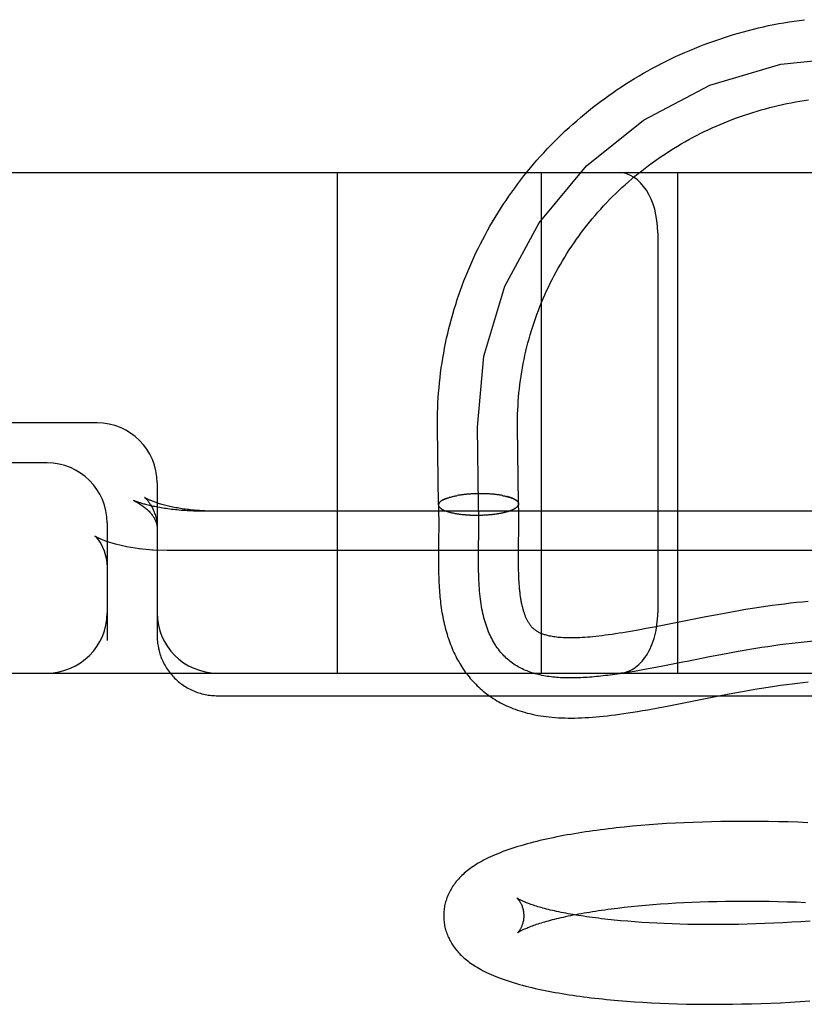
# Model space of a CAD drawing. Header units: inches. Extents: x 0 to 291, y 0 to 188.
# Tile 36 of 94: x 32.748 to 32.944, y 97.999 to 98.245. Entities that reach past the tile are written whole.
import ezdxf

# ---------------------------------------------------------------- set-up
doc = ezdxf.new("R2010")
doc.units = ezdxf.units.IN
doc.header["$LTSCALE"] = 16.01262
doc.header["$MEASUREMENT"] = 0
doc.linetypes.add('HIDDEN', pattern=[0.2, 0.1, -0.1])
doc.layers.add('DEFAULT_2', color=8, linetype='HIDDEN')

msp = doc.modelspace()

# ---------------------------------------------------------------- linework, layer by layer
at = {"layer": 'DEFAULT_2', "color": 8, "linetype": 'HIDDEN'}
for p, q in [((32.48774, 98.20661), (34.80274, 98.20661)), ((32.82774, 98.08161), (32.82774, 98.20661)), ((32.87874, 98.08161), (32.87874, 98.20661)), ((32.91274, 98.08161), (32.91274, 98.20661)), ((32.90774, 98.19161), (32.90774, 98.09661)), ((32.76774, 98.14411), (32.59774, 98.14411)), ((32.85275, 98.14287), (32.85274, 98.14411)), ((32.853, 98.1236), (32.85275, 98.14287)), ((32.863, 98.12373), (32.86275, 98.143)), ((32.87275, 98.14312), (32.87274, 98.14411)), ((32.87299, 98.12385), (32.87275, 98.14312)), ((32.75524, 98.13411), (32.59774, 98.13411)), ((32.78274, 98.12911), (32.78274, 98.09087)), ((32.85789, 98.12597), (32.85771, 98.12594)), ((32.85806, 98.126), (32.85786, 98.12597)), ((32.85825, 98.12603), (32.85803, 98.126)), ((32.85843, 98.12606), (32.85821, 98.12603)), ((32.85861, 98.12608), (32.85839, 98.12606)), ((32.8588, 98.12611), (32.85858, 98.12608)), ((32.85899, 98.12614), (32.85876, 98.12611)), ((32.85918, 98.12616), (32.85895, 98.12613)), ((32.85937, 98.12618), (32.85914, 98.12616)), ((32.85956, 98.1262), (32.85933, 98.12618)), ((32.85976, 98.12622), (32.85952, 98.1262)), ((32.85995, 98.12624), (32.85971, 98.12622)), ((32.86015, 98.12626), (32.85991, 98.12624)), ((32.86035, 98.12628), (32.8601, 98.12626)), ((32.86055, 98.1263), (32.8603, 98.12628)), ((32.86075, 98.12631), (32.8605, 98.1263)), ((32.86095, 98.12633), (32.8607, 98.12631)), ((32.86116, 98.12634), (32.8609, 98.12633)), ((32.86136, 98.12635), (32.8611, 98.12634)), ((32.86156, 98.12636), (32.8613, 98.12635)), ((32.86177, 98.12637), (32.86151, 98.12636)), ((32.86197, 98.12638), (32.86171, 98.12637)), ((32.86218, 98.12639), (32.86191, 98.12638)), ((32.86238, 98.12639), (32.86212, 98.12639)), ((32.86259, 98.1264), (32.86232, 98.1264)), ((32.8628, 98.1264), (32.86253, 98.1264)), ((32.863, 98.12641), (32.86273, 98.12641)), ((32.86321, 98.12641), (32.86294, 98.12641)), ((32.86342, 98.12641), (32.86314, 98.12641)), ((32.86362, 98.12641), (32.86335, 98.12641)), ((32.86383, 98.12641), (32.86355, 98.12641)), ((32.86403, 98.1264), (32.86376, 98.12641)), ((32.86424, 98.1264), (32.86396, 98.12641)), ((32.86444, 98.1264), (32.86417, 98.12641)), ((32.86465, 98.12639), (32.86437, 98.1264)), ((32.86485, 98.12638), (32.86457, 98.1264)), ((32.86505, 98.12637), (32.86478, 98.12639)), ((32.86526, 98.12636), (32.86498, 98.12638)), ((32.86546, 98.12635), (32.86518, 98.12637)), ((32.86566, 98.12634), (32.86538, 98.12636)), ((32.86585, 98.12633), (32.86558, 98.12635)), ((32.86605, 98.12631), (32.86578, 98.12634)), ((32.86625, 98.1263), (32.86597, 98.12633)), ((32.86644, 98.12628), (32.86617, 98.12631)), ((32.86664, 98.12627), (32.86636, 98.1263)), ((32.86683, 98.12625), (32.86656, 98.12628)), ((32.86702, 98.12623), (32.86675, 98.12626)), ((32.86721, 98.12621), (32.86694, 98.12624)), ((32.86739, 98.12619), (32.86712, 98.12622)), ((32.86758, 98.12616), (32.86731, 98.1262)), ((32.86776, 98.12614), (32.8675, 98.12618)), ((32.86794, 98.12611), (32.86768, 98.12616)), ((32.86812, 98.12609), (32.86786, 98.12613)), ((32.86829, 98.12606), (32.86804, 98.12611)), ((32.86847, 98.12603), (32.86821, 98.12608)), ((32.86864, 98.12601), (32.86839, 98.12605)), ((32.86881, 98.12598), (32.86856, 98.12603)), ((32.86898, 98.12595), (32.86873, 98.126)), ((32.8689, 98.12597), (32.86906, 98.12594)), ((32.86898, 98.12595), (32.86922, 98.1259)), ((32.86914, 98.12591), (32.86938, 98.12587)), ((32.8693, 98.12588), (32.86954, 98.12584)), ((32.86946, 98.12585), (32.86969, 98.1258)), ((32.86962, 98.12581), (32.86984, 98.12577)), ((32.86977, 98.12578), (32.86999, 98.12573)), ((32.77753, 98.12444), (32.77684, 98.12473)), ((32.85402, 98.1248), (32.85474, 98.12514)), ((32.85304, 98.12134), (32.85305, 98.11996)), ((32.85694, 98.12153), (32.85714, 98.12149)), ((32.85711, 98.1215), (32.85731, 98.12146)), ((32.85728, 98.12147), (32.85748, 98.12143)), ((32.85745, 98.12144), (32.85766, 98.1214)), ((32.85762, 98.12141), (32.85784, 98.12137)), ((32.8578, 98.12138), (32.85802, 98.12135)), ((32.85798, 98.12136), (32.8582, 98.12132)), ((32.85816, 98.12133), (32.85839, 98.1213)), ((32.85834, 98.12131), (32.85857, 98.12127)), ((32.85853, 98.12128), (32.85876, 98.12125)), ((32.85871, 98.12126), (32.85895, 98.12123)), ((32.8589, 98.12124), (32.85915, 98.12121)), ((32.85909, 98.12122), (32.85934, 98.12119)), ((32.85928, 98.1212), (32.85954, 98.12117)), ((32.85948, 98.12118), (32.85973, 98.12116)), ((32.85967, 98.12117), (32.85993, 98.12114)), ((32.85987, 98.12115), (32.86013, 98.12113)), ((32.86007, 98.12114), (32.86034, 98.12111)), ((32.86027, 98.12112), (32.86047, 98.12111)), ((32.86034, 98.12111), (32.86067, 98.1211)), ((32.86054, 98.1211), (32.86087, 98.12109)), ((32.86074, 98.12109), (32.86108, 98.12108)), ((32.86095, 98.12108), (32.86128, 98.12107)), ((32.86115, 98.12107), (32.86149, 98.12107)), ((32.86136, 98.12107), (32.86169, 98.12106)), ((32.86157, 98.12106), (32.8619, 98.12106)), ((32.86178, 98.12105), (32.86211, 98.12105)), ((32.86198, 98.12105), (32.86231, 98.12105)), ((32.86219, 98.12105), (32.86252, 98.12105)), ((32.8624, 98.12105), (32.86273, 98.12105)), ((32.86261, 98.12105), (32.86294, 98.12105)), ((32.86282, 98.12105), (32.86315, 98.12105)), ((32.86303, 98.12105), (32.86335, 98.12106)), ((32.86305, 98.11939), (32.86305, 98.12103)), ((32.86324, 98.12105), (32.86356, 98.12106)), ((32.86345, 98.12106), (32.86377, 98.12107)), ((32.86366, 98.12106), (32.86398, 98.12108)), ((32.86387, 98.12107), (32.86418, 98.12109)), ((32.86408, 98.12108), (32.86439, 98.12109)), ((32.86429, 98.12109), (32.8646, 98.12111)), ((32.8645, 98.1211), (32.8648, 98.12112)), ((32.8647, 98.12111), (32.86501, 98.12113)), ((32.86491, 98.12112), (32.86521, 98.12114)), ((32.86512, 98.12114), (32.86541, 98.12116)), ((32.86532, 98.12115), (32.86561, 98.12118)), ((32.86552, 98.12117), (32.86581, 98.12119)), ((32.86573, 98.12118), (32.86601, 98.12121)), ((32.86593, 98.1212), (32.86621, 98.12123)), ((32.86613, 98.12122), (32.86641, 98.12125)), ((32.86633, 98.12124), (32.8666, 98.12127)), ((32.86652, 98.12126), (32.8668, 98.1213)), ((32.86672, 98.12129), (32.86699, 98.12132)), ((32.86691, 98.12131), (32.86718, 98.12135)), ((32.86711, 98.12133), (32.86737, 98.12137)), ((32.8673, 98.12136), (32.86755, 98.1214)), ((32.86748, 98.12139), (32.86774, 98.12143)), ((32.86767, 98.12142), (32.86792, 98.12146)), ((32.86786, 98.12144), (32.8681, 98.12149)), ((32.86804, 98.12147), (32.86828, 98.12152)), ((32.86822, 98.12151), (32.86845, 98.12155)), ((32.8684, 98.12154), (32.86863, 98.12158)), ((32.86857, 98.12157), (32.8688, 98.12162)), ((32.86874, 98.1216), (32.86897, 98.12165)), ((32.86891, 98.12164), (32.86913, 98.12169)), ((32.86908, 98.12167), (32.86929, 98.12172)), ((32.86925, 98.12171), (32.86946, 98.12176)), ((32.86941, 98.12175), (32.86961, 98.1218)), ((32.86957, 98.12179), (32.86977, 98.12184)), ((32.86973, 98.12183), (32.86992, 98.12188)), ((32.86988, 98.12187), (32.87007, 98.12192)), ((32.87007, 98.12192), (32.87021, 98.12196)), ((32.87032, 98.12199), (32.8705, 98.12205)), ((32.87046, 98.12203), (32.87063, 98.12209)), ((32.8706, 98.12208), (32.87077, 98.12214)), ((32.87074, 98.12212), (32.8709, 98.12218)), ((32.87087, 98.12217), (32.871, 98.12222)), ((32.87126, 98.12232), (32.87198, 98.12266)), ((32.87305, 98.1203), (32.87304, 98.12174)), ((32.77024, 98.11911), (32.77024, 98.08971)), ((32.85305, 98.11996), (32.85305, 98.11851)), ((32.86304, 98.11784), (32.86305, 98.11939)), ((32.87304, 98.11704), (32.87305, 98.11894)), ((32.87305, 98.11894), (32.87305, 98.1203)), ((32.76735, 98.11568), (32.7679, 98.11509)), ((32.76852, 98.11511), (32.76763, 98.11555)), ((32.86299, 98.1116), (32.86304, 98.11784)), ((32.87301, 98.11414), (32.87304, 98.11704)), ((32.77013, 98.11447), (32.76849, 98.11512)), ((32.77235, 98.11379), (32.77013, 98.11447)), ((32.77834, 98.11264), (32.77507, 98.11316)), ((32.87299, 98.1115), (32.87301, 98.11414)), ((32.78174, 98.11233), (32.77819, 98.11266)), ((32.78524, 98.11222), (32.78155, 98.11234)), ((33.00524, 98.11222), (32.78524, 98.11222)), ((32.85299, 98.11155), (32.85299, 98.11)), ((32.86299, 98.11005), (32.86299, 98.1116)), ((32.87299, 98.11003), (32.87299, 98.1115)), ((32.85299, 98.11), (32.853, 98.10849)), ((32.863, 98.10853), (32.86299, 98.11005)), ((32.87299, 98.10908), (32.87299, 98.11003)), ((32.873, 98.10817), (32.87299, 98.10908)), ((32.87302, 98.10728), (32.873, 98.10817)), ((32.87304, 98.10644), (32.87302, 98.10728)), ((32.9363, 98.09844), (32.93469, 98.09822)), ((32.93787, 98.09866), (32.9363, 98.09844)), ((32.93941, 98.09885), (32.93787, 98.09866)), ((32.94092, 98.09903), (32.93941, 98.09885)), ((32.9424, 98.0992), (32.94092, 98.09903)), ((32.94387, 98.09935), (32.9424, 98.0992)), ((32.94531, 98.09948), (32.94387, 98.09935)), ((32.92257, 98.09617), (32.91974, 98.09564)), ((32.92441, 98.09651), (32.92257, 98.09617)), ((32.9262, 98.09684), (32.92441, 98.09651)), ((32.92797, 98.09714), (32.9262, 98.09684)), ((32.9297, 98.09744), (32.92797, 98.09714)), ((32.93139, 98.09771), (32.9297, 98.09744)), ((32.93306, 98.09797), (32.93139, 98.09771)), ((32.93469, 98.09822), (32.93306, 98.09797)), ((32.91974, 98.09564), (32.90685, 98.0931)), ((32.90485, 98.09272), (32.90287, 98.09235)), ((32.90685, 98.0931), (32.90485, 98.09272)), ((32.7829, 98.08869), (32.78297, 98.0883)), ((32.93826, 98.08862), (32.93675, 98.08841)), ((32.93977, 98.08882), (32.93826, 98.08862)), ((32.94129, 98.08901), (32.93977, 98.08882)), ((32.78304, 98.08791), (32.78312, 98.08752)), ((32.92352, 98.08618), (32.92067, 98.08563)), ((32.92568, 98.08658), (32.92352, 98.08618)), ((32.92786, 98.08697), (32.92568, 98.08658)), ((32.92932, 98.08723), (32.92786, 98.08697)), ((32.93079, 98.08748), (32.92932, 98.08723)), ((32.93227, 98.08773), (32.93079, 98.08748)), ((32.93376, 98.08796), (32.93227, 98.08773)), ((32.93525, 98.08819), (32.93376, 98.08796)), ((32.93675, 98.08841), (32.93525, 98.08819)), ((32.9144, 98.08439), (32.90902, 98.08333)), ((32.91509, 98.08453), (32.9144, 98.08439)), ((32.92067, 98.08563), (32.91509, 98.08453)), ((32.59774, 98.08161), (34.80274, 98.08161)), ((32.89947, 98.08162), (32.89826, 98.08144)), ((32.9007, 98.08182), (32.89947, 98.08162)), ((32.90194, 98.08203), (32.9007, 98.08182)), ((32.9032, 98.08225), (32.90194, 98.08203)), ((32.90447, 98.08248), (32.9032, 98.08225)), ((32.9064, 98.08283), (32.90447, 98.08248)), ((32.90902, 98.08333), (32.9064, 98.08283)), ((32.9384, 98.07854), (32.93987, 98.07875)), ((32.93987, 98.07875), (32.9413, 98.07893)), ((32.9413, 98.07893), (32.94269, 98.0791)), ((32.94269, 98.0791), (32.94403, 98.07926)), ((32.94403, 98.07926), (32.94534, 98.07939)), ((32.92346, 98.07599), (32.92651, 98.07656)), ((32.92651, 98.07656), (32.92842, 98.07692)), ((32.92842, 98.07692), (32.93026, 98.07724)), ((32.93026, 98.07724), (32.93202, 98.07755)), ((32.93202, 98.07755), (32.9337, 98.07783)), ((32.9337, 98.07783), (32.93532, 98.07809)), ((32.93532, 98.07809), (32.93689, 98.07832)), ((32.93689, 98.07832), (32.9384, 98.07854)), ((32.79774, 98.07594), (33.01858, 98.07594)), ((32.91051, 98.07344), (32.92346, 98.07599)), ((32.90788, 98.07294), (32.91051, 98.07344)), ((32.91439, 98.04421), (32.91216, 98.0441)), ((32.91664, 98.04431), (32.91439, 98.04421)), ((32.91891, 98.04439), (32.91664, 98.04431)), ((32.92121, 98.04445), (32.91891, 98.04439)), ((32.92353, 98.0445), (32.92121, 98.04445)), ((32.92588, 98.04454), (32.92353, 98.0445)), ((32.92824, 98.04456), (32.92588, 98.04454)), ((32.93062, 98.04456), (32.92824, 98.04456)), ((32.93302, 98.04454), (32.93062, 98.04456)), ((32.93544, 98.04451), (32.93302, 98.04454)), ((32.93787, 98.04446), (32.93544, 98.04451)), ((32.94031, 98.0444), (32.93787, 98.04446)), ((32.94277, 98.04432), (32.94031, 98.0444)), ((32.94524, 98.04422), (32.94277, 98.04432)), ((32.90146, 98.04332), (32.89941, 98.04312)), ((32.90354, 98.04351), (32.90146, 98.04332)), ((32.90565, 98.04368), (32.90354, 98.04351)), ((32.90779, 98.04383), (32.90565, 98.04368)), ((32.90996, 98.04398), (32.90779, 98.04383)), ((32.91216, 98.0441), (32.90996, 98.04398)), ((32.91834, 98.02445), (32.92042, 98.02452)), ((32.92042, 98.02452), (32.92252, 98.02457)), ((32.92252, 98.02457), (32.92465, 98.02461)), ((32.92465, 98.02461), (32.9268, 98.02464)), ((32.9268, 98.02464), (32.92897, 98.02465)), ((32.92897, 98.02465), (32.93117, 98.02465)), ((32.93117, 98.02465), (32.93338, 98.02463)), ((32.93338, 98.02463), (32.93561, 98.0246)), ((32.93561, 98.0246), (32.93786, 98.02455)), ((32.93786, 98.02455), (32.94012, 98.02449)), ((32.89773, 98.0229), (32.89941, 98.0231)), ((32.89941, 98.0231), (32.90113, 98.02328)), ((32.90113, 98.02328), (32.90289, 98.02346)), ((32.90289, 98.02346), (32.9047, 98.02362)), ((32.9047, 98.02362), (32.90654, 98.02378)), ((32.90654, 98.02378), (32.90842, 98.02392)), ((32.90842, 98.02392), (32.91034, 98.02405)), ((32.91034, 98.02405), (32.91229, 98.02417)), ((32.91229, 98.02417), (32.91428, 98.02428)), ((32.91428, 98.02428), (32.91629, 98.02437)), ((32.91629, 98.02437), (32.91834, 98.02445)), ((32.94012, 98.02449), (32.94239, 98.02441)), ((32.94239, 98.02441), (32.94467, 98.02432)), ((32.9458, 98.01965), (32.94351, 98.01949)), ((32.90201, 98.01945), (32.90026, 98.01958)), ((32.9038, 98.01932), (32.90201, 98.01945)), ((32.90562, 98.01921), (32.9038, 98.01932)), ((32.90749, 98.0191), (32.90562, 98.01921)), ((32.90939, 98.01902), (32.90749, 98.0191)), ((32.91132, 98.01894), (32.90939, 98.01902)), ((32.91329, 98.01888), (32.91132, 98.01894)), ((32.91529, 98.01883), (32.91329, 98.01888)), ((32.91733, 98.01879), (32.91529, 98.01883)), ((32.91939, 98.01877), (32.91733, 98.01879)), ((32.92148, 98.01876), (32.91939, 98.01877)), ((32.92359, 98.01877), (32.92148, 98.01876)), ((32.92573, 98.01879), (32.92359, 98.01877)), ((32.92789, 98.01882), (32.92573, 98.01879)), ((32.93007, 98.01887), (32.92789, 98.01882)), ((32.93227, 98.01894), (32.93007, 98.01887)), ((32.93449, 98.01902), (32.93227, 98.01894)), ((32.93673, 98.01912), (32.93449, 98.01902)), ((32.93898, 98.01923), (32.93673, 98.01912)), ((32.94124, 98.01935), (32.93898, 98.01923)), ((32.94351, 98.01949), (32.94124, 98.01935)), ((32.90198, 97.99949), (32.90407, 97.99935)), ((32.90407, 97.99935), (32.90618, 97.99924)), ((32.90618, 97.99924), (32.90832, 97.99913)), ((32.90832, 97.99913), (32.9105, 97.99905)), ((32.9105, 97.99905), (32.9127, 97.99898)), ((32.9127, 97.99898), (32.91493, 97.99892)), ((32.91493, 97.99892), (32.91718, 97.99888)), ((32.91718, 97.99888), (32.91946, 97.99886)), ((32.91946, 97.99886), (32.92176, 97.99885)), ((32.92176, 97.99885), (32.92408, 97.99886)), ((32.92408, 97.99886), (32.92642, 97.99889)), ((32.92642, 97.99889), (32.92879, 97.99893)), ((32.92879, 97.99893), (32.93117, 97.99899)), ((32.93117, 97.99899), (32.93357, 97.99906)), ((32.93357, 97.99906), (32.93598, 97.99916)), ((32.93598, 97.99916), (32.93841, 97.99926)), ((32.93841, 97.99926), (32.94085, 97.99939)), ((32.94085, 97.99939), (32.94331, 97.99953)), ((32.94331, 97.99953), (32.94577, 97.99969))]:
    msp.add_line(p, q, dxfattribs=at)
for points in [[(32.85274, 98.14411), (32.85275, 98.14537), (32.85278, 98.14662), (32.85282, 98.14787), (32.85287, 98.14912), (32.85294, 98.15036), (32.85303, 98.15161), (32.85313, 98.15286), (32.85325, 98.1541), (32.85339, 98.15535), (32.85354, 98.15659), (32.85371, 98.15783), (32.85389, 98.15906), (32.85409, 98.1603), (32.8543, 98.16153), (32.85453, 98.16276), (32.85478, 98.16399), (32.85504, 98.16522), (32.85531, 98.16644), (32.85561, 98.16766), (32.85591, 98.16887), (32.85624, 98.17008), (32.85657, 98.17129), (32.85693, 98.17249), (32.8573, 98.17369), (32.85768, 98.17488), (32.85808, 98.17607), (32.8585, 98.17726), (32.85893, 98.17844), (32.85937, 98.17961), (32.85983, 98.18078), (32.8603, 98.18194), (32.86079, 98.1831), (32.8613, 98.18425), (32.86182, 98.1854), (32.86235, 98.18654), (32.8629, 98.18767), (32.86346, 98.1888), (32.86404, 98.18992), (32.86463, 98.19103), (32.86523, 98.19214), (32.86585, 98.19324), (32.86648, 98.19433), (32.86713, 98.19541), (32.86779, 98.19649), (32.86847, 98.19756), (32.86916, 98.19862), (32.86986, 98.19967), (32.87057, 98.20071), (32.8713, 98.20175), (32.87204, 98.20277), (32.8728, 98.20379), (32.87356, 98.2048), (32.87434, 98.2058), (32.87514, 98.20679), (32.87594, 98.20777), (32.87676, 98.20874), (32.87759, 98.2097), (32.87843, 98.21065), (32.87929, 98.21159), (32.88016, 98.21252), (32.88104, 98.21344), (32.88193, 98.21435), (32.88283, 98.21525), (32.88374, 98.21614), (32.88467, 98.21702), (32.8856, 98.21789), (32.88655, 98.21874), (32.88751, 98.21959), (32.88848, 98.22042), (32.88946, 98.22124), (32.89045, 98.22205), (32.89145, 98.22285), (32.89246, 98.22363), (32.89348, 98.2244), (32.89451, 98.22516), (32.89555, 98.22591), (32.89659, 98.22665), (32.89765, 98.22737), (32.89872, 98.22808), (32.8998, 98.22878), (32.90088, 98.22947), (32.90198, 98.23014), (32.90308, 98.2308), (32.90419, 98.23145), (32.90531, 98.23208), (32.90644, 98.2327), (32.90757, 98.2333), (32.90872, 98.2339), (32.90987, 98.23447), (32.91102, 98.23504), (32.91219, 98.23559), (32.91336, 98.23613), (32.91454, 98.23665), (32.91573, 98.23716), (32.91692, 98.23765), (32.91812, 98.23813), (32.91932, 98.2386), (32.92053, 98.23905), (32.92175, 98.23949), (32.92297, 98.23991), (32.92419, 98.24032), (32.92543, 98.24071), (32.92666, 98.24109), (32.9279, 98.24146), (32.92915, 98.2418), (32.9304, 98.24214), (32.93166, 98.24246), (32.93291, 98.24276), (32.93418, 98.24305), (32.93544, 98.24333), (32.93671, 98.24358), (32.93798, 98.24383), (32.93926, 98.24406), (32.94054, 98.24427), (32.94182, 98.24447), (32.94311, 98.24465), (32.94439, 98.24482)], [(32.86275, 98.143), (32.86433, 98.16079), (32.8696, 98.17825), (32.87816, 98.1941), (32.88998, 98.20827), (32.90421, 98.21972), (32.92078, 98.22843), (32.93848, 98.23374), (32.95725, 98.23564), (32.97571, 98.23399), (32.99379, 98.2288), (33.01018, 98.22044), (33.0248, 98.20895), (33.03659, 98.19516), (33.04551, 98.17914), (33.0509, 98.16205), (33.05274, 98.14379)], [(32.87274, 98.14411), (32.87275, 98.14524), (32.87277, 98.1463), (32.87281, 98.14736), (32.87286, 98.14841), (32.87293, 98.14947), (32.87301, 98.15053), (32.8731, 98.15158), (32.87321, 98.15263), (32.87333, 98.15369), (32.87347, 98.15474), (32.87362, 98.15578), (32.87378, 98.15683), (32.87396, 98.15788), (32.87416, 98.15892), (32.87436, 98.15996), (32.87459, 98.16099), (32.87482, 98.16203), (32.87507, 98.16306), (32.87533, 98.16409), (32.87561, 98.16511), (32.8759, 98.16613), (32.87621, 98.16715), (32.87653, 98.16816), (32.87686, 98.16917), (32.8772, 98.17017), (32.87756, 98.17117), (32.87794, 98.17217), (32.87832, 98.17316), (32.87872, 98.17415), (32.87913, 98.17513), (32.87956, 98.1761), (32.88, 98.17707), (32.88045, 98.17803), (32.88092, 98.17899), (32.88139, 98.17995), (32.88189, 98.18089), (32.88239, 98.18183), (32.88291, 98.18277), (32.88343, 98.18369), (32.88398, 98.18461), (32.88453, 98.18553), (32.88509, 98.18643), (32.88567, 98.18733), (32.88626, 98.18823), (32.88686, 98.18911), (32.88748, 98.18999), (32.8881, 98.19086), (32.88874, 98.19172), (32.88939, 98.19257), (32.89005, 98.19342), (32.89072, 98.19425), (32.8914, 98.19508), (32.8921, 98.1959), (32.8928, 98.19671), (32.89352, 98.19751), (32.89424, 98.19831), (32.89498, 98.19909), (32.89573, 98.19986), (32.89648, 98.20063), (32.89725, 98.20139), (32.89803, 98.20213), (32.89882, 98.20287), (32.89961, 98.20359), (32.90042, 98.20431), (32.90124, 98.20502), (32.90207, 98.20571), (32.9029, 98.2064), (32.90375, 98.20707), (32.9046, 98.20774), (32.90546, 98.20839), (32.90633, 98.20904), (32.90721, 98.20967), (32.9081, 98.21029), (32.909, 98.2109), (32.9099, 98.2115), (32.91081, 98.21209), (32.91173, 98.21266), (32.91266, 98.21323), (32.91359, 98.21378), (32.91454, 98.21432), (32.91549, 98.21485), (32.91644, 98.21537), (32.91741, 98.21588), (32.91838, 98.21637), (32.91935, 98.21685), (32.92034, 98.21732), (32.92133, 98.21778), (32.92232, 98.21822), (32.92332, 98.21866), (32.92433, 98.21908), (32.92534, 98.21949), (32.92636, 98.21988), (32.92738, 98.22026), (32.92841, 98.22063), (32.92945, 98.22099), (32.93048, 98.22133), (32.93153, 98.22167), (32.93257, 98.22198), (32.93362, 98.22229), (32.93468, 98.22258), (32.93574, 98.22286), (32.9368, 98.22313), (32.93786, 98.22338), (32.93893, 98.22362), (32.94, 98.22385), (32.94108, 98.22406), (32.94216, 98.22426), (32.94324, 98.22445), (32.94432, 98.22462), (32.94541, 98.22478)], [(32.79724, 98.12203), (32.79691, 98.12203), (32.79645, 98.12204), (32.79599, 98.12205), (32.79554, 98.12206), (32.79508, 98.12207), (32.79463, 98.12209), (32.79418, 98.12211), (32.79373, 98.12214), (32.79328, 98.12217), (32.79284, 98.1222), (32.7924, 98.12224), (32.79196, 98.12228), (32.79152, 98.12232), (32.79109, 98.12237), (32.79066, 98.12242), (32.79024, 98.12247), (32.78982, 98.12252), (32.78941, 98.12258), (32.789, 98.12264), (32.78859, 98.12271), (32.78819, 98.12277), (32.7878, 98.12284), (32.78741, 98.12291), (32.78703, 98.12299), (32.78666, 98.12306), (32.78629, 98.12314), (32.78593, 98.12322), (32.78558, 98.1233), (32.78523, 98.12339), (32.78489, 98.12347), (32.78457, 98.12356), (32.78425, 98.12364), (32.78394, 98.12373), (32.78364, 98.12382), (32.78334, 98.12391), (32.78306, 98.12399), (32.78279, 98.12408), (32.78253, 98.12417), (32.78228, 98.12426), (32.78204, 98.12434), (32.78181, 98.12443), (32.78159, 98.12451), (32.78139, 98.12459), (32.78119, 98.12467), (32.78101, 98.12475), (32.78084, 98.12483), (32.78068, 98.1249), (32.78053, 98.12497), (32.78039, 98.12503), (32.78026, 98.1251), (32.78014, 98.12515), (32.78004, 98.12521), (32.77995, 98.12526), (32.77986, 98.12531), (32.77979, 98.12535), (32.77973, 98.12538), (32.77968, 98.12542), (32.77963, 98.12544), (32.7796, 98.12546), (32.77958, 98.12548), (32.77956, 98.12549)], [(32.77956, 98.12549), (32.77956, 98.12549), (32.77956, 98.12549), (32.77957, 98.12548), (32.77959, 98.12547), (32.77961, 98.12545), (32.77965, 98.12542), (32.77969, 98.12539), (32.77974, 98.12535), (32.77979, 98.1253), (32.77985, 98.12524), (32.77991, 98.12518), (32.77998, 98.12511), (32.78006, 98.12503), (32.78014, 98.12494), (32.78023, 98.12484), (32.78032, 98.12474), (32.78042, 98.12462), (32.78052, 98.1245), (32.78062, 98.12436), (32.78073, 98.12422), (32.78084, 98.12406), (32.78095, 98.12389), (32.78107, 98.12371), (32.78119, 98.12352), (32.78131, 98.12331), (32.78143, 98.12309), (32.78155, 98.12286), (32.78167, 98.12261), (32.78178, 98.12235), (32.7819, 98.12208), (32.78201, 98.1218), (32.78212, 98.1215), (32.78222, 98.12118), (32.78231, 98.12086), (32.7824, 98.12052), (32.78248, 98.12018), (32.78255, 98.11982), (32.78261, 98.11946), (32.78266, 98.11909), (32.7827, 98.11871), (32.78273, 98.11832), (32.78274, 98.11794), (32.78274, 98.11767)], [(32.85474, 98.12514), (32.85486, 98.12519), (32.85498, 98.12524), (32.85511, 98.12528), (32.85523, 98.12533), (32.85536, 98.12537), (32.8555, 98.12541), (32.85564, 98.12546), (32.85578, 98.1255), (32.85592, 98.12554), (32.85607, 98.12558), (32.85622, 98.12562), (32.85637, 98.12566), (32.85652, 98.1257), (32.85668, 98.12573), (32.85684, 98.12577), (32.857, 98.12581), (32.85717, 98.12584), (32.85734, 98.12587), (32.85751, 98.12591), (32.85768, 98.12594)], [(32.86992, 98.12574), (32.87014, 98.12569), (32.87028, 98.12566), (32.87042, 98.12562), (32.87056, 98.12558), (32.87069, 98.12554), (32.87082, 98.1255), (32.87095, 98.12545), (32.87107, 98.12541), (32.87119, 98.12537), (32.8713, 98.12532), (32.87142, 98.12528), (32.87153, 98.12523), (32.87163, 98.12519), (32.87173, 98.12514), (32.87183, 98.1251), (32.87193, 98.12505), (32.87202, 98.125), (32.8721, 98.12495), (32.87219, 98.1249), (32.87227, 98.12485), (32.87234, 98.1248), (32.87241, 98.12475), (32.87248, 98.1247), (32.87255, 98.12465), (32.8726, 98.1246), (32.87266, 98.12454), (32.87271, 98.12449), (32.87276, 98.12444), (32.8728, 98.12438), (32.87284, 98.12433), (32.87288, 98.12428), (32.87291, 98.12422), (32.87293, 98.12417), (32.87295, 98.12411), (32.87297, 98.12406), (32.87299, 98.124), (32.873, 98.12395), (32.873, 98.12389)], [(32.87299, 98.12385), (32.87299, 98.1239), (32.87299, 98.12396), (32.87298, 98.12401), (32.87296, 98.12407), (32.87294, 98.12412), (32.87292, 98.12418), (32.87289, 98.12423), (32.87286, 98.12428), (32.87282, 98.12434), (32.87278, 98.12439), (32.87274, 98.12445), (32.87269, 98.1245), (32.87264, 98.12455), (32.87258, 98.1246), (32.87252, 98.12466), (32.87245, 98.12471), (32.87238, 98.12476), (32.87231, 98.12481), (32.87223, 98.12486), (32.87215, 98.12491), (32.87207, 98.12496), (32.87198, 98.12501), (32.87189, 98.12506), (32.87179, 98.12511), (32.87169, 98.12515), (32.87159, 98.1252), (32.87148, 98.12525), (32.87137, 98.12529), (32.87125, 98.12534), (32.87113, 98.12538), (32.87101, 98.12542), (32.87089, 98.12547), (32.87076, 98.12551), (32.87063, 98.12555), (32.87049, 98.12559), (32.87035, 98.12563), (32.87021, 98.12567), (32.87007, 98.1257)], [(32.77684, 98.12473), (32.77707, 98.12462), (32.77734, 98.12448), (32.7776, 98.12434), (32.77786, 98.12419), (32.77811, 98.12404), (32.77836, 98.12389), (32.7786, 98.12374), (32.77884, 98.12358), (32.77907, 98.12341), (32.7793, 98.12325), (32.77952, 98.12308), (32.77973, 98.12291), (32.77994, 98.12273), (32.78014, 98.12255), (32.78034, 98.12238), (32.78053, 98.12219), (32.78071, 98.12201), (32.78089, 98.12182), (32.78105, 98.12164), (32.78121, 98.12145), (32.78136, 98.12126), (32.78151, 98.12107), (32.78164, 98.12089), (32.78177, 98.1207), (32.78188, 98.12051), (32.78199, 98.12033), (32.78209, 98.12014), (32.78219, 98.11996), (32.78227, 98.11978), (32.78235, 98.1196), (32.78242, 98.11942), (32.78248, 98.11924), (32.78254, 98.11907), (32.78259, 98.11889), (32.78263, 98.11872), (32.78266, 98.11855), (32.78269, 98.11837), (32.78272, 98.11819), (32.78273, 98.11801), (32.78274, 98.11783), (32.78274, 98.11767)], [(33.01824, 98.12203), (32.79388, 98.12203), (32.79336, 98.12204), (32.79284, 98.12205), (32.79232, 98.12206), (32.7918, 98.12208), (32.79128, 98.1221), (32.79077, 98.12212), (32.79026, 98.12215), (32.78976, 98.12218), (32.78926, 98.12222), (32.78876, 98.12225), (32.78827, 98.1223), (32.78778, 98.12234), (32.7873, 98.12239), (32.78683, 98.12244), (32.78636, 98.1225), (32.7859, 98.12255), (32.78545, 98.12261), (32.78501, 98.12268), (32.78457, 98.12274), (32.78415, 98.12281), (32.78373, 98.12288), (32.78333, 98.12295), (32.78293, 98.12302), (32.78255, 98.12309), (32.78217, 98.12317), (32.78181, 98.12324), (32.78146, 98.12332), (32.78112, 98.12339), (32.7808, 98.12347), (32.78049, 98.12354), (32.7802, 98.12362), (32.77992, 98.12369), (32.77966, 98.12376), (32.77941, 98.12383), (32.77918, 98.12389), (32.77896, 98.12396), (32.77875, 98.12402), (32.77855, 98.12409), (32.77836, 98.12415), (32.77819, 98.1242), (32.77803, 98.12426), (32.77788, 98.12431), (32.77774, 98.12436), (32.77761, 98.12441), (32.77753, 98.12444)], [(32.85402, 98.1248), (32.85393, 98.12475), (32.85384, 98.1247), (32.85376, 98.12465), (32.85368, 98.12459), (32.85361, 98.12454), (32.85354, 98.12449), (32.85348, 98.12443), (32.85341, 98.12438), (32.85336, 98.12433), (32.8533, 98.12427), (32.85326, 98.12422), (32.85321, 98.12416), (32.85317, 98.12411), (32.85314, 98.12405), (32.8531, 98.12399), (32.85308, 98.12394), (32.85305, 98.12388), (32.85303, 98.12383), (32.85302, 98.12377), (32.85301, 98.12372), (32.853, 98.12366), (32.853, 98.1236), (32.853, 98.12359)], [(32.85341, 98.12438), (32.85336, 98.12433), (32.8533, 98.12427), (32.85325, 98.12422), (32.85321, 98.12416), (32.85317, 98.12411), (32.85313, 98.12405), (32.8531, 98.124), (32.85307, 98.12394), (32.85305, 98.12389), (32.85303, 98.12383), (32.85302, 98.12378), (32.853, 98.12372), (32.853, 98.12367), (32.853, 98.12361)], [(32.853, 98.1236), (32.853, 98.12355), (32.853, 98.1235), (32.85302, 98.12344), (32.85303, 98.12339), (32.85305, 98.12333), (32.85308, 98.12327), (32.8531, 98.12322), (32.85314, 98.12316), (32.85317, 98.12311), (32.85322, 98.12305)], [(32.853, 98.12359), (32.85301, 98.12355), (32.85301, 98.12349), (32.85302, 98.12344), (32.85304, 98.12338), (32.85306, 98.12333), (32.85309, 98.12327), (32.85311, 98.12322), (32.85315, 98.12316), (32.85318, 98.12311), (32.85323, 98.12305), (32.85327, 98.123), (32.85332, 98.12295), (32.85338, 98.12289), (32.85343, 98.12284), (32.8535, 98.12279), (32.85356, 98.12274), (32.85363, 98.12268), (32.85371, 98.12263), (32.85379, 98.12258), (32.85387, 98.12253)], [(32.853, 98.12359), (32.85301, 98.12324), (32.85303, 98.12263), (32.85304, 98.122), (32.85304, 98.12134)], [(32.85431, 98.12495), (32.85421, 98.1249), (32.85411, 98.12485), (32.85402, 98.1248)], [(32.85475, 98.12515), (32.85463, 98.1251), (32.85452, 98.12505), (32.85441, 98.125)], [(32.86305, 98.12103), (32.86304, 98.12183), (32.86303, 98.12263), (32.86301, 98.12343), (32.86299, 98.12421)], [(32.87198, 98.12266), (32.87207, 98.12271), (32.87215, 98.12276), (32.87223, 98.12281), (32.87231, 98.12286), (32.87238, 98.12292), (32.87245, 98.12297), (32.87252, 98.12302), (32.87258, 98.12308), (32.87264, 98.12313), (32.87269, 98.12318), (32.87274, 98.12324), (32.87278, 98.12329), (32.87282, 98.12335), (32.87286, 98.1234), (32.87289, 98.12346), (32.87292, 98.12351), (32.87294, 98.12357), (32.87296, 98.12362), (32.87298, 98.12368), (32.87299, 98.12374), (32.87299, 98.12379), (32.87299, 98.12385)], [(32.873, 98.12387), (32.873, 98.12384), (32.873, 98.12378), (32.87299, 98.12373), (32.87298, 98.12367), (32.87297, 98.12362), (32.87295, 98.12356), (32.87292, 98.12351), (32.87289, 98.12345), (32.87286, 98.1234), (32.87282, 98.12334), (32.87278, 98.12329), (32.87274, 98.12324), (32.87269, 98.12318), (32.87264, 98.12313), (32.87258, 98.12307), (32.87252, 98.12302)], [(32.87304, 98.12174), (32.87303, 98.12249), (32.87302, 98.12328), (32.873, 98.12387)], [(32.85378, 98.12258), (32.85386, 98.12253), (32.85395, 98.12248), (32.85404, 98.12243), (32.85414, 98.12238), (32.85424, 98.12233), (32.85434, 98.12228), (32.85445, 98.12224), (32.85456, 98.12219), (32.85467, 98.12214), (32.85479, 98.1221), (32.85491, 98.12206), (32.85504, 98.12201), (32.85517, 98.12197), (32.8553, 98.12193), (32.85544, 98.12189), (32.85558, 98.12184), (32.85572, 98.12181), (32.85586, 98.12177), (32.85601, 98.12173), (32.85616, 98.12169), (32.85632, 98.12166), (32.85648, 98.12162), (32.85664, 98.12159), (32.8568, 98.12155), (32.85697, 98.12152)], [(32.87003, 98.12191), (32.87018, 98.12195), (32.87036, 98.122)], [(32.87102, 98.12223), (32.87114, 98.12227), (32.87126, 98.12232)], [(32.87124, 98.12231), (32.87136, 98.12236), (32.87147, 98.12241), (32.87158, 98.12246)], [(32.87169, 98.12251), (32.87179, 98.12256), (32.87189, 98.12261), (32.87198, 98.12266)], [(32.85305, 98.11851), (32.85302, 98.11468), (32.85299, 98.11155)], [(32.76763, 98.11555), (32.76756, 98.11559), (32.76719, 98.11582), (32.76733, 98.11569), (32.76788, 98.11512), (32.7687, 98.11397)], [(32.76871, 98.11395), (32.76955, 98.11217), (32.77015, 98.1097), (32.77024, 98.10825)], [(32.77515, 98.11315), (32.77236, 98.11379), (32.77011, 98.11448)], [(32.76954, 98.11221), (32.77013, 98.10983), (32.77024, 98.10824)], [(32.853, 98.10849), (32.85301, 98.10775), (32.85302, 98.10702), (32.85304, 98.1063), (32.85306, 98.1056), (32.85308, 98.10491), (32.85311, 98.10424), (32.85314, 98.10359), (32.85318, 98.10295), (32.85322, 98.10234), (32.85326, 98.10175), (32.85331, 98.10118), (32.85336, 98.10063), (32.85341, 98.10009), (32.85347, 98.09955), (32.85354, 98.09901), (32.85361, 98.09844), (32.85369, 98.09786), (32.85378, 98.09727), (32.85387, 98.09669), (32.85397, 98.09612), (32.85408, 98.09556), (32.85419, 98.09501), (32.8543, 98.09446), (32.85443, 98.09393), (32.85455, 98.0934), (32.85469, 98.09286), (32.85483, 98.09234), (32.85497, 98.09181), (32.85513, 98.09129), (32.85529, 98.09077), (32.85546, 98.09025), (32.85564, 98.08974), (32.85582, 98.08923), (32.85601, 98.08873), (32.85621, 98.08823), (32.85641, 98.08774), (32.85662, 98.08725), (32.85684, 98.08677), (32.85706, 98.08629), (32.8573, 98.08582), (32.85754, 98.08536), (32.85778, 98.0849), (32.85804, 98.08445), (32.8583, 98.084), (32.85856, 98.08356), (32.85884, 98.08313), (32.85912, 98.0827), (32.85941, 98.08228), (32.8597, 98.08186), (32.86, 98.08146), (32.86031, 98.08106), (32.86063, 98.08066), (32.86095, 98.08027), (32.86128, 98.07989), (32.86162, 98.07952), (32.86196, 98.07915), (32.86231, 98.07879), (32.86267, 98.07843), (32.86304, 98.07808), (32.86341, 98.07774), (32.86379, 98.07741), (32.86418, 98.07708), (32.86458, 98.07676), (32.86498, 98.07644), (32.86539, 98.07614), (32.86581, 98.07584), (32.86624, 98.07554), (32.86668, 98.07526), (32.86712, 98.07498), (32.86758, 98.0747), (32.86804, 98.07444), (32.86851, 98.07418), (32.869, 98.07392), (32.86949, 98.07368), (32.86999, 98.07344), (32.87051, 98.07321), (32.87104, 98.07298), (32.87158, 98.07276), (32.87214, 98.07255), (32.8727, 98.07235), (32.87329, 98.07216), (32.87389, 98.07197), (32.8745, 98.07179), (32.87513, 98.07162), (32.87577, 98.07146), (32.87642, 98.07131), (32.8771, 98.07117), (32.87778, 98.07104), (32.87848, 98.07093), (32.87919, 98.07082), (32.87992, 98.07072), (32.88066, 98.07064), (32.88141, 98.07056), (32.88218, 98.0705), (32.88296, 98.07045), (32.88375, 98.07041), (32.88455, 98.07039), (32.88537, 98.07037), (32.88619, 98.07037), (32.88703, 98.07037), (32.88789, 98.07039), (32.88875, 98.07042), (32.88963, 98.07046), (32.89052, 98.07052), (32.89143, 98.07058), (32.89235, 98.07065), (32.89329, 98.07074), (32.89424, 98.07084), (32.89521, 98.07094), (32.8962, 98.07106), (32.8972, 98.07119), (32.89823, 98.07133), (32.89929, 98.07148), (32.90039, 98.07165), (32.90153, 98.07182), (32.90272, 98.07202), (32.90396, 98.07223), (32.90524, 98.07245), (32.90788, 98.07294)], [(32.89826, 98.08144), (32.89706, 98.08126), (32.89647, 98.08118), (32.89588, 98.0811), (32.89529, 98.08103), (32.89471, 98.08095), (32.89413, 98.08089), (32.89356, 98.08082), (32.89299, 98.08076), (32.89243, 98.0807), (32.89186, 98.08065), (32.89131, 98.0806), (32.89075, 98.08056), (32.89021, 98.08052), (32.88966, 98.08048), (32.88912, 98.08045), (32.88858, 98.08042), (32.88805, 98.0804), (32.88753, 98.08039), (32.887, 98.08037), (32.88649, 98.08037), (32.88597, 98.08037), (32.88546, 98.08037), (32.88496, 98.08038), (32.88446, 98.08039), (32.88396, 98.08041), (32.88347, 98.08044), (32.88299, 98.08047), (32.88251, 98.08051), (32.88203, 98.08055), (32.88156, 98.0806), (32.8811, 98.08065), (32.88064, 98.08071), (32.88018, 98.08078), (32.87973, 98.08086), (32.87928, 98.08094), (32.87884, 98.08102), (32.87841, 98.08112), (32.87798, 98.08122), (32.87755, 98.08132), (32.87713, 98.08144), (32.87672, 98.08156), (32.87631, 98.08169), (32.87591, 98.08183), (32.87551, 98.08197), (32.87512, 98.08212), (32.87473, 98.08228), (32.87435, 98.08244), (32.87397, 98.08262), (32.8736, 98.0828), (32.87324, 98.08299), (32.87288, 98.08319), (32.87253, 98.08339), (32.87218, 98.08361), (32.87184, 98.08383), (32.8715, 98.08406), (32.87117, 98.0843), (32.87085, 98.08455), (32.87053, 98.08481), (32.87022, 98.08507), (32.86991, 98.08535), (32.86961, 98.08563), (32.86932, 98.08593), (32.86903, 98.08623), (32.86875, 98.08654), (32.86848, 98.08686), (32.86821, 98.08719), (32.86795, 98.08753), (32.86769, 98.08788), (32.86744, 98.08824), (32.8672, 98.08861), (32.86696, 98.08899), (32.86673, 98.08938), (32.86651, 98.08978), (32.86629, 98.0902), (32.86608, 98.09062), (32.86588, 98.09105), (32.86568, 98.09149), (32.86549, 98.09194), (32.86531, 98.09241), (32.86513, 98.09288), (32.86496, 98.09337), (32.8648, 98.09387), (32.86464, 98.09438), (32.86449, 98.0949), (32.86435, 98.09543), (32.86422, 98.09597), (32.86409, 98.09652), (32.86397, 98.09709), (32.86386, 98.09767), (32.86375, 98.09826), (32.86365, 98.09886), (32.86356, 98.09947), (32.86348, 98.1001), (32.8634, 98.10074), (32.86333, 98.10139), (32.86327, 98.10205), (32.86322, 98.10273), (32.86317, 98.10342), (32.86313, 98.10412), (32.86309, 98.10483), (32.86306, 98.10556), (32.86304, 98.10629), (32.86302, 98.10703), (32.86301, 98.10777), (32.863, 98.10853)], [(32.90287, 98.09235), (32.90093, 98.092), (32.89998, 98.09184), (32.89904, 98.09168), (32.89812, 98.09153), (32.89722, 98.09139), (32.89634, 98.09126), (32.89549, 98.09114), (32.89466, 98.09103), (32.89385, 98.09092), (32.89306, 98.09083), (32.8923, 98.09074), (32.89157, 98.09067), (32.89086, 98.0906), (32.89018, 98.09054), (32.88952, 98.09049), (32.88889, 98.09045), (32.88827, 98.09042), (32.88768, 98.0904), (32.88711, 98.09038), (32.88656, 98.09037), (32.88603, 98.09037), (32.88552, 98.09037), (32.88503, 98.09038), (32.88456, 98.0904), (32.8841, 98.09042), (32.88366, 98.09045), (32.88324, 98.09048), (32.88283, 98.09052), (32.88244, 98.09056), (32.88207, 98.09061), (32.88171, 98.09066), (32.88137, 98.09072), (32.88105, 98.09078), (32.88075, 98.09084), (32.88046, 98.0909), (32.88019, 98.09097), (32.87994, 98.09104), (32.8797, 98.09111), (32.87948, 98.09117), (32.87927, 98.09124), (32.87907, 98.09131), (32.87889, 98.09138), (32.87871, 98.09145), (32.87854, 98.09152), (32.87838, 98.0916), (32.87823, 98.09167), (32.87808, 98.09174), (32.87794, 98.09181), (32.87781, 98.09189), (32.87768, 98.09196), (32.87756, 98.09204), (32.87744, 98.09212), (32.87732, 98.0922), (32.87721, 98.09228), (32.8771, 98.09236), (32.87699, 98.09244), (32.87689, 98.09253), (32.87679, 98.09261), (32.87669, 98.0927), (32.87659, 98.09279), (32.8765, 98.09289), (32.87641, 98.09298), (32.87632, 98.09308), (32.87623, 98.09318), (32.87614, 98.09329), (32.87605, 98.0934), (32.87596, 98.09351), (32.87588, 98.09363), (32.87579, 98.09375), (32.87571, 98.09387), (32.87562, 98.094), (32.87554, 98.09413), (32.87546, 98.09427), (32.87538, 98.0944), (32.8753, 98.09455), (32.87522, 98.0947), (32.87514, 98.09485), (32.87507, 98.09501), (32.87499, 98.09517), (32.87492, 98.09533), (32.87484, 98.0955), (32.87477, 98.09566), (32.8747, 98.09584), (32.87464, 98.09601), (32.87457, 98.09619), (32.87451, 98.09637), (32.87444, 98.09655), (32.87438, 98.09674), (32.87432, 98.09693), (32.87426, 98.09712), (32.8742, 98.09732), (32.87414, 98.09753), (32.87409, 98.09773), (32.87403, 98.09794), (32.87398, 98.09816), (32.87392, 98.09838), (32.87387, 98.09861), (32.87382, 98.09883), (32.87377, 98.09907), (32.87373, 98.09931), (32.87368, 98.09955), (32.87363, 98.0998), (32.87359, 98.10005), (32.87355, 98.10031), (32.87351, 98.10057), (32.87347, 98.10084), (32.87343, 98.10112), (32.87339, 98.1014), (32.87336, 98.10169), (32.87332, 98.10198), (32.87329, 98.10227), (32.87326, 98.10256), (32.87324, 98.10285), (32.87321, 98.10315), (32.87319, 98.10346), (32.87317, 98.10378), (32.87314, 98.10412), (32.87312, 98.10448), (32.8731, 98.10485), (32.87309, 98.10523), (32.87307, 98.10562), (32.87305, 98.10602), (32.87304, 98.10644)], [(32.78274, 98.09087), (32.78275, 98.09065), (32.78276, 98.09026), (32.78278, 98.08986), (32.78281, 98.08947), (32.78285, 98.08908), (32.7829, 98.08869), (32.78297, 98.0883), (32.78304, 98.08791), (32.78313, 98.08752), (32.78322, 98.08714), (32.78332, 98.08676), (32.78344, 98.08638), (32.78356, 98.086), (32.7837, 98.08563), (32.78384, 98.08526), (32.784, 98.0849), (32.78416, 98.08454), (32.78433, 98.08418), (32.78452, 98.08383), (32.78471, 98.08348), (32.78491, 98.08314), (32.78512, 98.0828), (32.78534, 98.08247), (32.78557, 98.08215), (32.7858, 98.08183), (32.78605, 98.08152), (32.7863, 98.08121), (32.78656, 98.08092), (32.78683, 98.08062), (32.78711, 98.08034), (32.78739, 98.08006), (32.78769, 98.07979), (32.78798, 98.07953), (32.78829, 98.07928), (32.7886, 98.07903), (32.78892, 98.07879), (32.78925, 98.07857), (32.78958, 98.07835), (32.78992, 98.07813), (32.79026, 98.07793), (32.79061, 98.07774), (32.79096, 98.07755), (32.79132, 98.07738), (32.79168, 98.07721), (32.79205, 98.07706), (32.79242, 98.07691), (32.7928, 98.07678), (32.79318, 98.07665), (32.79356, 98.07654), (32.79394, 98.07643), (32.79433, 98.07633), (32.79472, 98.07625), (32.79511, 98.07617), (32.79551, 98.07611), (32.7959, 98.07606), (32.7963, 98.07601), (32.7967, 98.07598), (32.7971, 98.07596), (32.7975, 98.07595), (32.79774, 98.07594)], [(32.95938, 98.09009), (32.95867, 98.0901), (32.95795, 98.0901), (32.95724, 98.09009), (32.95652, 98.09008), (32.95581, 98.09007), (32.9551, 98.09005), (32.95438, 98.09003), (32.95361, 98.09001), (32.95283, 98.08997), (32.95205, 98.08994), (32.95128, 98.0899), (32.9505, 98.08985), (32.94973, 98.0898), (32.94896, 98.08975), (32.94819, 98.08969), (32.94742, 98.08963), (32.94665, 98.08956), (32.94588, 98.08949), (32.94511, 98.08942), (32.94435, 98.08935), (32.94358, 98.08927), (32.94282, 98.08918), (32.94129, 98.08901)], [(32.89941, 98.04312), (32.8984, 98.04301), (32.8974, 98.04291), (32.89641, 98.04279), (32.89542, 98.04268), (32.89444, 98.04256), (32.89347, 98.04243), (32.89251, 98.0423), (32.89156, 98.04217), (32.89062, 98.04204), (32.88968, 98.0419), (32.88876, 98.04176), (32.88784, 98.04161), (32.88693, 98.04146), (32.88603, 98.04131), (32.88514, 98.04115), (32.88426, 98.04099), (32.88339, 98.04082), (32.88253, 98.04065), (32.88167, 98.04048), (32.88083, 98.0403), (32.87999, 98.04012), (32.87916, 98.03993), (32.87834, 98.03974), (32.87753, 98.03954), (32.87672, 98.03934), (32.87593, 98.03914), (32.87514, 98.03892), (32.87436, 98.03871), (32.87359, 98.03848), (32.87281, 98.03825), (32.87204, 98.03801), (32.87128, 98.03776), (32.87053, 98.0375), (32.8698, 98.03725), (32.86911, 98.03699), (32.86843, 98.03673), (32.86779, 98.03647), (32.86717, 98.03622), (32.86657, 98.03596), (32.866, 98.0357), (32.86544, 98.03544), (32.86491, 98.03517), (32.86439, 98.03491), (32.86389, 98.03464), (32.8634, 98.03437), (32.86294, 98.0341), (32.86249, 98.03382), (32.86205, 98.03355), (32.86164, 98.03328), (32.86124, 98.033), (32.86086, 98.03272), (32.86049, 98.03244), (32.86013, 98.03216), (32.85978, 98.03188), (32.85945, 98.03159), (32.85913, 98.0313), (32.85882, 98.03101), (32.85852, 98.03071), (32.85823, 98.03042), (32.85796, 98.03011), (32.85769, 98.02981), (32.85744, 98.0295), (32.85719, 98.0292), (32.85696, 98.02889), (32.85674, 98.02858), (32.85654, 98.02827), (32.85634, 98.02796), (32.85615, 98.02765), (32.85597, 98.02734), (32.8558, 98.02702), (32.85564, 98.02671), (32.85549, 98.02639), (32.85535, 98.02607), (32.85522, 98.02575), (32.8551, 98.02542), (32.85498, 98.0251), (32.85488, 98.02477), (32.85478, 98.02444), (32.85469, 98.02411), (32.85461, 98.02378), (32.85454, 98.02345), (32.85448, 98.02311), (32.85443, 98.02278), (32.85438, 98.02244), (32.85435, 98.02211), (32.85432, 98.02177), (32.85431, 98.02143), (32.8543, 98.02109), (32.8543, 98.0208)], [(32.87262, 98.02536), (32.87261, 98.02537), (32.8726, 98.02538), (32.87259, 98.02538), (32.8726, 98.02538), (32.87261, 98.02537), (32.87263, 98.02535), (32.87265, 98.02533), (32.87269, 98.0253), (32.87272, 98.02526), (32.87277, 98.02522), (32.87281, 98.02517), (32.87287, 98.02511), (32.87292, 98.02504), (32.87298, 98.02497), (32.87305, 98.02489), (32.87312, 98.0248), (32.87319, 98.0247), (32.87326, 98.02459), (32.87333, 98.02448), (32.87341, 98.02435), (32.87348, 98.02422), (32.87356, 98.02407), (32.87364, 98.02392), (32.87371, 98.02375), (32.87379, 98.02358), (32.87386, 98.02339), (32.87393, 98.0232), (32.874, 98.02299), (32.87406, 98.02277), (32.87412, 98.02255), (32.87417, 98.02231), (32.87421, 98.02207), (32.87425, 98.02181), (32.87427, 98.02156), (32.87429, 98.02129), (32.8743, 98.02105)], [(32.90026, 98.01958), (32.89856, 98.01973), (32.89773, 98.01981), (32.8969, 98.01989), (32.89609, 98.01997), (32.89529, 98.02006), (32.8945, 98.02015), (32.89372, 98.02024), (32.89296, 98.02033), (32.8922, 98.02042), (32.89146, 98.02052), (32.89074, 98.02062), (32.89002, 98.02072), (32.88932, 98.02083), (32.88863, 98.02093), (32.88795, 98.02104), (32.88729, 98.02114), (32.88664, 98.02125), (32.886, 98.02137), (32.88538, 98.02148), (32.88478, 98.02159), (32.88418, 98.02171), (32.8836, 98.02182), (32.88304, 98.02194), (32.88249, 98.02206), (32.88196, 98.02217), (32.88144, 98.02229), (32.88093, 98.02241), (32.88044, 98.02253), (32.87997, 98.02265), (32.87951, 98.02277), (32.87906, 98.02289), (32.87864, 98.023), (32.87822, 98.02312), (32.87782, 98.02324), (32.87744, 98.02335), (32.87707, 98.02347), (32.87672, 98.02358), (32.87639, 98.02369), (32.87607, 98.0238), (32.87576, 98.02391), (32.87547, 98.02402), (32.8752, 98.02412), (32.87494, 98.02422), (32.8747, 98.02432), (32.87447, 98.02441), (32.87426, 98.0245), (32.87406, 98.02459), (32.87387, 98.02468), (32.8737, 98.02476), (32.87355, 98.02483), (32.8734, 98.02491), (32.87327, 98.02497), (32.87316, 98.02504), (32.87305, 98.0251), (32.87296, 98.02515), (32.87287, 98.0252), (32.8728, 98.02524), (32.87275, 98.02528), (32.8727, 98.02531), (32.87266, 98.02534), (32.87263, 98.02536), (32.87262, 98.02536)], [(32.87271, 98.01669), (32.87272, 98.0167), (32.87274, 98.01671), (32.87277, 98.01673), (32.87281, 98.01676), (32.87285, 98.01679), (32.87291, 98.01683), (32.87298, 98.01688), (32.87306, 98.01693), (32.87316, 98.01699), (32.87326, 98.01705), (32.87338, 98.01711), (32.87351, 98.01718), (32.87365, 98.01726), (32.8738, 98.01734), (32.87397, 98.01743), (32.87416, 98.01752), (32.87435, 98.01761), (32.87456, 98.01771), (32.87479, 98.01781), (32.87503, 98.01791), (32.87529, 98.01802), (32.87556, 98.01813), (32.87584, 98.01824), (32.87615, 98.01836), (32.87646, 98.01847), (32.8768, 98.01859), (32.87715, 98.01872), (32.87751, 98.01884), (32.87789, 98.01897), (32.87829, 98.01909), (32.8787, 98.01922), (32.87912, 98.01935), (32.87957, 98.01948), (32.88002, 98.01961), (32.88049, 98.01974), (32.88098, 98.01987), (32.88148, 98.02), (32.882, 98.02014), (32.88253, 98.02027), (32.88308, 98.0204), (32.88364, 98.02053), (32.88422, 98.02066), (32.88481, 98.02079), (32.88541, 98.02092), (32.88603, 98.02105), (32.88667, 98.02117), (32.88731, 98.0213), (32.88797, 98.02142), (32.88865, 98.02155), (32.88934, 98.02167), (32.89004, 98.02179), (32.89075, 98.02191), (32.89148, 98.02203), (32.89222, 98.02214), (32.89297, 98.02226), (32.89373, 98.02237), (32.89451, 98.02248), (32.89529, 98.02259), (32.89609, 98.02269), (32.8969, 98.0228), (32.89773, 98.0229)], [(32.8543, 98.0208), (32.85431, 98.02051), (32.85432, 98.02018), (32.85435, 98.01984), (32.85438, 98.0195), (32.85443, 98.01917), (32.85448, 98.01883), (32.85454, 98.0185), (32.85461, 98.01816), (32.85469, 98.01783), (32.85477, 98.0175), (32.85487, 98.01717), (32.85498, 98.01685), (32.85509, 98.01652), (32.85521, 98.0162), (32.85534, 98.01588), (32.85549, 98.01556), (32.85563, 98.01525), (32.85579, 98.01493), (32.85596, 98.01462), (32.85614, 98.01431), (32.85632, 98.014), (32.85652, 98.01369), (32.85673, 98.01339), (32.85694, 98.01309), (32.85717, 98.01279), (32.8574, 98.01249), (32.85764, 98.0122), (32.8579, 98.0119), (32.85816, 98.01162), (32.85844, 98.01133), (32.85872, 98.01105), (32.85901, 98.01077), (32.85932, 98.01049), (32.85963, 98.01022), (32.85996, 98.00995), (32.8603, 98.00968), (32.86065, 98.00941), (32.86102, 98.00915), (32.86139, 98.00888), (32.86179, 98.00862), (32.86219, 98.00836), (32.86262, 98.0081), (32.86306, 98.00785), (32.86352, 98.00759), (32.864, 98.00733), (32.8645, 98.00708), (32.86502, 98.00682), (32.86557, 98.00657), (32.86613, 98.00631), (32.86673, 98.00606), (32.86735, 98.0058), (32.868, 98.00554), (32.86869, 98.00529), (32.86941, 98.00503), (32.87015, 98.00477), (32.87092, 98.00453), (32.87169, 98.00429), (32.87246, 98.00405), (32.87323, 98.00383), (32.87401, 98.00362), (32.87478, 98.00342), (32.87556, 98.00322), (32.87635, 98.00303), (32.87715, 98.00284), (32.87796, 98.00266), (32.87878, 98.00249), (32.8796, 98.00232), (32.88044, 98.00215), (32.88128, 98.00199), (32.88213, 98.00183), (32.88299, 98.00168), (32.88386, 98.00153), (32.88473, 98.00139), (32.88562, 98.00125), (32.88651, 98.00111), (32.88741, 98.00098), (32.88832, 98.00085), (32.88924, 98.00073), (32.89017, 98.00061), (32.89111, 98.0005), (32.89205, 98.00039), (32.89301, 98.00028), (32.89397, 98.00018), (32.89494, 98.00008), (32.89593, 97.99998), (32.89691, 97.99989), (32.89791, 97.9998), (32.89892, 97.99972), (32.89993, 97.99964), (32.90198, 97.99949)], [(32.8743, 98.02105), (32.8743, 98.02081), (32.87429, 98.02055), (32.87427, 98.02029), (32.87424, 98.02004), (32.8742, 98.01979), (32.87416, 98.01956), (32.8741, 98.01933), (32.87405, 98.01911), (32.87399, 98.0189), (32.87392, 98.0187), (32.87385, 98.01852), (32.87378, 98.01834), (32.87371, 98.01817), (32.87364, 98.01802), (32.87356, 98.01787), (32.87349, 98.01773), (32.87342, 98.01761), (32.87335, 98.01749), (32.87328, 98.01738), (32.87321, 98.01728), (32.87315, 98.01719), (32.87308, 98.01711), (32.87302, 98.01703), (32.87297, 98.01696), (32.87292, 98.0169), (32.87287, 98.01685), (32.87283, 98.01681), (32.87279, 98.01677), (32.87276, 98.01674), (32.87274, 98.01671), (32.87272, 98.0167), (32.87271, 98.01669), (32.8727, 98.01668)]]:
    msp.add_lwpolyline(points, dxfattribs=at)
for centre, start, end in [((32.76774, 98.12911), 0, 90), ((32.75524, 98.11911), 0, 90), ((32.75524, 98.09661), 270, 360), ((32.79774, 98.09661), 180, 270)]:
    msp.add_arc(centre, 0.015, start, end, dxfattribs=at)
for centre, start_param, end_param in [((32.89808, 98.19161), -1.570796, 0), ((32.89808, 98.09661), -3.141593, -1.570796)]:
    msp.add_ellipse(centre, major_axis=(0, 0.015), ratio=0.644444, start_param=start_param, end_param=end_param, dxfattribs=at)

doc.saveas('drawing.dxf')
